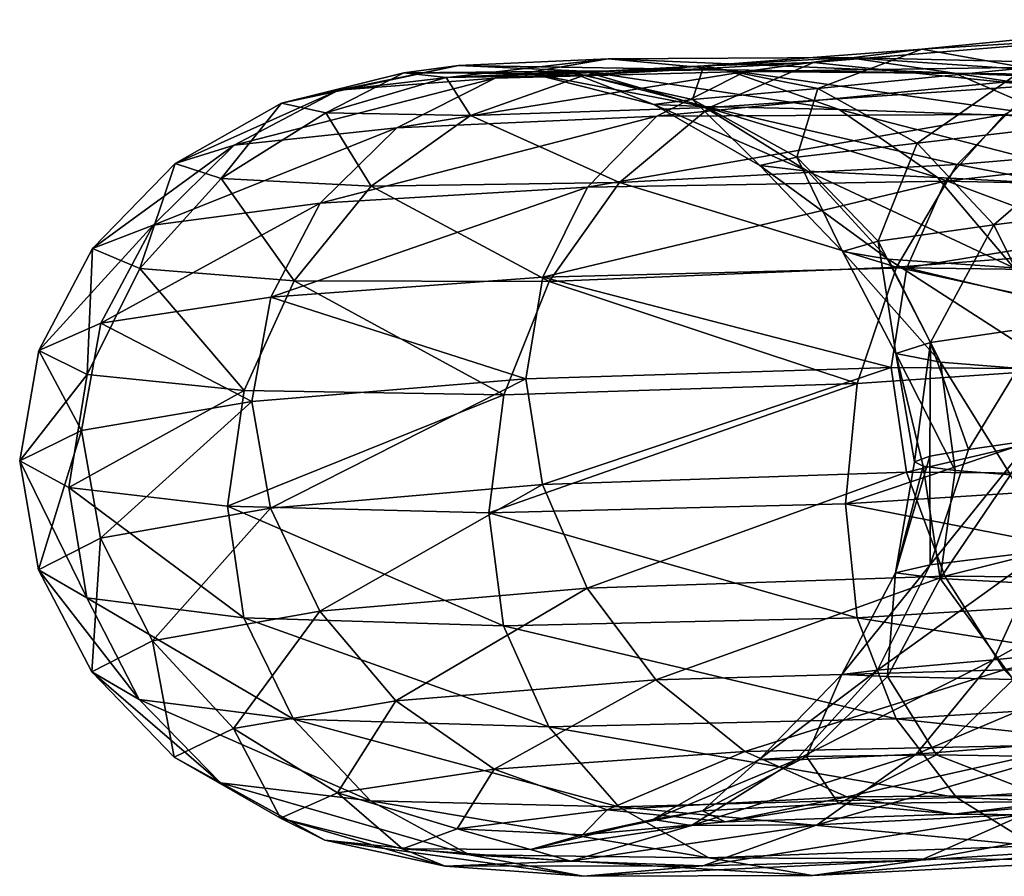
# Model space of a CAD drawing. Header units: metres. Extents: x -109 to 109, y -432 to 89.
# Tile 159 of 256: x -19 to -12.95, y -244.97 to -239.7. Entities that reach past the tile are written whole.
import ezdxf

# ---------------------------------------------------------------- set-up
doc = ezdxf.new("R2010")
doc.units = ezdxf.units.M
doc.layers.add('solid_506360_24502164', color=7, linetype='CONTINUOUS')

msp = doc.modelspace()

# ---------------------------------------------------------------- linework, layer by layer
at = {"layer": 'solid_506360_24502164'}
for points in [[(-11.628298, -239.703217, 975.665344), (-13.452534, -239.88353, 973.192444), (-12.204432, -239.808319, 976.188721)], [(-12.814756, -240.000061, 972.762329), (-13.452534, -239.88353, 973.192444), (-11.628298, -239.703217, 975.665344)], [(-12.204432, -239.808319, 976.188721), (-14.119053, -239.966461, 973.59967), (-12.756166, -240.108521, 976.649414)], [(-13.452534, -239.88353, 973.192444), (-14.119053, -239.966461, 973.59967), (-12.204432, -239.808319, 976.188721)], [(-13.452534, -239.88353, 973.192444), (-14.792812, -239.98671, 970.425659), (-14.119053, -239.966461, 973.59967)], [(-14.091494, -240.125549, 970.120422), (-14.792812, -239.98671, 970.425659), (-13.452534, -239.88353, 973.192444)], [(-12.814756, -240.000061, 972.762329), (-14.091494, -240.125549, 970.120422), (-13.452534, -239.88353, 973.192444)], [(-15.381201, -239.944717, 958.111938), (-16.076548, -240.063019, 957.791565), (-17.038931, -240.136185, 961.003357)], [(-16.301958, -239.984711, 961.190796), (-15.381201, -239.944717, 958.111938), (-17.038931, -240.136185, 961.003357)], [(-14.6551, -240.010635, 958.404114), (-15.381201, -239.944717, 958.111938), (-16.301958, -239.984711, 961.190796)], [(-13.907941, -239.935562, 955.25708), (-14.536685, -240.022339, 954.814087), (-16.076548, -240.063019, 957.791565)], [(-15.381201, -239.944717, 958.111938), (-13.907941, -239.935562, 955.25708), (-16.076548, -240.063019, 957.791565)], [(-13.251388, -240.031418, 955.677429), (-13.907941, -239.935562, 955.25708), (-15.381201, -239.944717, 958.111938)], [(-14.6551, -240.010635, 958.404114), (-13.251388, -240.031418, 955.677429), (-15.381201, -239.944717, 958.111938)], [(-13.907941, -239.935562, 955.25708), (-11.93586, -239.981918, 952.724121), (-14.536685, -240.022339, 954.814087)], [(-11.372403, -240.105087, 953.257324), (-11.93586, -239.981918, 952.724121), (-13.907941, -239.935562, 955.25708)], [(-13.251388, -240.031418, 955.677429), (-11.372403, -240.105087, 953.257324), (-13.907941, -239.935562, 955.25708)], [(-16.301958, -239.984711, 961.190796), (-17.038931, -240.136185, 961.003357), (-17.389545, -240.21579, 964.340149)], [(-16.637409, -240.030746, 964.389221), (-16.301958, -239.984711, 961.190796), (-17.389545, -240.21579, 964.340149)], [(-15.532392, -240.019211, 961.344177), (-16.301958, -239.984711, 961.190796), (-16.637409, -240.030746, 964.389221)], [(-15.532392, -240.019211, 961.344177), (-14.6551, -240.010635, 958.404114), (-16.301958, -239.984711, 961.190796)], [(-14.792812, -239.98671, 970.425659), (-15.602794, -240.029999, 967.460022), (-15.525737, -240.043671, 970.702271)], [(-14.863073, -240.193787, 967.289063), (-15.602794, -240.029999, 967.460022), (-14.792812, -239.98671, 970.425659)], [(-13.960309, -240.256042, 958.643005), (-14.6551, -240.010635, 958.404114), (-15.532392, -240.019211, 961.344177)], [(-14.119053, -239.966461, 973.59967), (-15.525737, -240.043671, 970.702271), (-14.75734, -240.242844, 973.949036)], [(-14.792812, -239.98671, 970.425659), (-15.525737, -240.043671, 970.702271), (-14.119053, -239.966461, 973.59967)], [(-14.091494, -240.125549, 970.120422), (-14.863073, -240.193787, 967.289063), (-14.792812, -239.98671, 970.425659)], [(-14.119053, -239.966461, 973.59967), (-14.75734, -240.242844, 973.949036), (-12.756166, -240.108521, 976.649414)], [(-12.623146, -240.302963, 956.03894), (-13.251388, -240.031418, 955.677429), (-14.6551, -240.010635, 958.404114)], [(-13.960309, -240.256042, 958.643005), (-12.623146, -240.302963, 956.03894), (-14.6551, -240.010635, 958.404114)], [(-11.93586, -239.981918, 952.724121), (-12.475451, -240.040024, 952.173035), (-14.536685, -240.022339, 954.814087)], [(-13.482843, -240.461548, 969.809753), (-14.091494, -240.125549, 970.120422), (-12.814756, -240.000061, 972.762329)], [(-12.261252, -240.319244, 972.343445), (-13.482843, -240.461548, 969.809753), (-12.814756, -240.000061, 972.762329)], [(-16.076548, -240.063019, 957.791565), (-16.680588, -240.367737, 957.467712), (-17.679131, -240.473495, 960.794739)], [(-17.038931, -240.136185, 961.003357), (-16.076548, -240.063019, 957.791565), (-17.679131, -240.473495, 960.794739)], [(-16.637409, -240.030746, 964.389221), (-17.389545, -240.21579, 964.340149), (-17.116161, -240.275879, 967.686035)], [(-16.375849, -240.05806, 967.596252), (-16.637409, -240.030746, 964.389221), (-17.116161, -240.275879, 967.686035)], [(-16.375849, -240.05806, 967.596252), (-17.116161, -240.275879, 967.686035), (-16.227617, -240.292297, 970.926453)], [(-14.536685, -240.022339, 954.814087), (-15.082868, -240.296158, 954.383789), (-16.680588, -240.367737, 957.467712)], [(-16.076548, -240.063019, 957.791565), (-14.536685, -240.022339, 954.814087), (-16.680588, -240.367737, 957.467712)], [(-15.852007, -240.033539, 964.398071), (-15.532392, -240.019211, 961.344177), (-16.637409, -240.030746, 964.389221)], [(-15.852007, -240.033539, 964.398071), (-16.637409, -240.030746, 964.389221), (-16.375849, -240.05806, 967.596252)], [(-15.602794, -240.029999, 967.460022), (-16.375849, -240.05806, 967.596252), (-15.525737, -240.043671, 970.702271)], [(-15.602794, -240.029999, 967.460022), (-15.852007, -240.033539, 964.398071), (-16.375849, -240.05806, 967.596252)], [(-15.525737, -240.043671, 970.702271), (-16.375849, -240.05806, 967.596252), (-16.227617, -240.292297, 970.926453)], [(-15.525737, -240.043671, 970.702271), (-16.227617, -240.292297, 970.926453), (-14.75734, -240.242844, 973.949036)], [(-14.796009, -240.237259, 961.450317), (-15.532392, -240.019211, 961.344177), (-15.852007, -240.033539, 964.398071)], [(-15.100471, -240.22403, 964.365845), (-15.852007, -240.033539, 964.398071), (-15.602794, -240.029999, 967.460022)], [(-15.100471, -240.22403, 964.365845), (-14.796009, -240.237259, 961.450317), (-15.852007, -240.033539, 964.398071)], [(-14.863073, -240.193787, 967.289063), (-15.100471, -240.22403, 964.365845), (-15.602794, -240.029999, 967.460022)], [(-14.796009, -240.237259, 961.450317), (-13.960309, -240.256042, 958.643005), (-15.532392, -240.019211, 961.344177)], [(-14.536685, -240.022339, 954.814087), (-12.475451, -240.040024, 952.173035), (-15.082868, -240.296158, 954.383789)], [(-12.475451, -240.040024, 952.173035), (-12.944187, -240.285828, 951.648865), (-15.082868, -240.296158, 954.383789)], [(-10.833243, -240.400528, 953.726685), (-11.372403, -240.105087, 953.257324), (-13.251388, -240.031418, 955.677429)], [(-12.623146, -240.302963, 956.03894), (-10.833243, -240.400528, 953.726685), (-13.251388, -240.031418, 955.677429)], [(-17.038931, -240.136185, 961.003357), (-17.679131, -240.473495, 960.794739), (-18.042919, -240.586212, 964.251526)], [(-17.389545, -240.21579, 964.340149), (-17.038931, -240.136185, 961.003357), (-18.042919, -240.586212, 964.251526)], [(-14.221096, -240.548721, 967.094727), (-14.863073, -240.193787, 967.289063), (-14.091494, -240.125549, 970.120422)], [(-12.756166, -240.108521, 976.649414), (-14.75734, -240.242844, 973.949036), (-13.23545, -240.59346, 977.00354)], [(-13.482843, -240.461548, 969.809753), (-14.221096, -240.548721, 967.094727), (-14.091494, -240.125549, 970.120422)], [(-12.756166, -240.108521, 976.649414), (-13.23545, -240.59346, 977.00354), (-10.685078, -240.378357, 979.371094)], [(-14.44824, -240.599365, 964.29187), (-15.100471, -240.22403, 964.365845), (-14.863073, -240.193787, 967.289063)], [(-14.221096, -240.548721, 967.094727), (-14.44824, -240.599365, 964.29187), (-14.863073, -240.193787, 967.289063)], [(-17.389545, -240.21579, 964.340149), (-18.042919, -240.586212, 964.251526), (-17.759262, -240.678711, 967.717957)], [(-17.116161, -240.275879, 967.686035), (-17.389545, -240.21579, 964.340149), (-17.759262, -240.678711, 967.717957)], [(-14.75734, -240.242844, 973.949036), (-16.227617, -240.292297, 970.926453), (-15.311814, -240.703903, 974.206299)], [(-14.75734, -240.242844, 973.949036), (-15.311814, -240.703903, 974.206299), (-13.23545, -240.59346, 977.00354)], [(-14.156929, -240.633713, 961.496277), (-14.796009, -240.237259, 961.450317), (-15.100471, -240.22403, 964.365845)], [(-14.44824, -240.599365, 964.29187), (-14.156929, -240.633713, 961.496277), (-15.100471, -240.22403, 964.365845)], [(-13.357326, -240.673538, 958.804199), (-13.960309, -240.256042, 958.643005), (-14.796009, -240.237259, 961.450317)], [(-14.156929, -240.633713, 961.496277), (-13.357326, -240.673538, 958.804199), (-14.796009, -240.237259, 961.450317)], [(-12.077918, -240.740662, 956.306335), (-12.623146, -240.302963, 956.03894), (-13.960309, -240.256042, 958.643005)], [(-13.357326, -240.673538, 958.804199), (-12.077918, -240.740662, 956.306335), (-13.960309, -240.256042, 958.643005)], [(-17.116161, -240.275879, 967.686035), (-17.759262, -240.678711, 967.717957), (-16.837334, -240.725677, 971.075012)], [(-15.082868, -240.296158, 954.383789), (-15.507809, -240.731705, 953.99707), (-17.150541, -240.831421, 957.163635)], [(-16.680588, -240.367737, 957.467712), (-15.082868, -240.296158, 954.383789), (-17.150541, -240.831421, 957.163635)], [(-16.227617, -240.292297, 970.926453), (-17.116161, -240.275879, 967.686035), (-16.837334, -240.725677, 971.075012)], [(-16.227617, -240.292297, 970.926453), (-16.837334, -240.725677, 971.075012), (-15.311814, -240.703903, 974.206299)], [(-12.944187, -240.285828, 951.648865), (-13.308874, -240.695923, 951.189209), (-15.507809, -240.731705, 953.99707)], [(-15.082868, -240.296158, 954.383789), (-12.944187, -240.285828, 951.648865), (-15.507809, -240.731705, 953.99707)], [(-13.009833, -240.964508, 969.515869), (-13.482843, -240.461548, 969.809753), (-12.261252, -240.319244, 972.343445)], [(-12.944187, -240.285828, 951.648865), (-10.340019, -240.362, 949.355286), (-13.308874, -240.695923, 951.189209)], [(-11.831099, -240.811798, 971.965759), (-13.009833, -240.964508, 969.515869), (-12.261252, -240.319244, 972.343445)], [(-16.680588, -240.367737, 957.467712), (-17.150541, -240.831421, 957.163635), (-18.177217, -240.96698, 960.580078)], [(-17.679131, -240.473495, 960.794739), (-16.680588, -240.367737, 957.467712), (-18.177217, -240.96698, 960.580078)], [(-10.340019, -240.362, 949.355286), (-10.631336, -240.750336, 948.834961), (-13.308874, -240.695923, 951.189209)], [(-10.685078, -240.378357, 979.371094), (-13.23545, -240.59346, 977.00354), (-10.986116, -241.026459, 979.657166)], [(-17.679131, -240.473495, 960.794739), (-18.177217, -240.96698, 960.580078), (-18.551256, -241.110062, 964.130005)], [(-18.042919, -240.586212, 964.251526), (-17.679131, -240.473495, 960.794739), (-18.551256, -241.110062, 964.130005)], [(-13.722187, -241.063522, 966.891174), (-14.221096, -240.548721, 967.094727), (-13.482843, -240.461548, 969.809753)], [(-13.009833, -240.964508, 969.515869), (-13.722187, -241.063522, 966.891174), (-13.482843, -240.461548, 969.809753)], [(-13.941362, -241.127029, 964.181702), (-14.44824, -240.599365, 964.29187), (-14.221096, -240.548721, 967.094727)], [(-13.722187, -241.063522, 966.891174), (-13.941362, -241.127029, 964.181702), (-14.221096, -240.548721, 967.094727)], [(-18.042919, -240.586212, 964.251526), (-18.551256, -241.110062, 964.130005), (-18.259607, -241.232376, 967.68988)], [(-17.759262, -240.678711, 967.717957), (-18.042919, -240.586212, 964.251526), (-18.259607, -241.232376, 967.68988)], [(-13.23545, -240.59346, 977.00354), (-15.311814, -240.703903, 974.206299), (-13.608341, -241.223389, 977.226013)], [(-13.660271, -241.174835, 961.479187), (-14.156929, -240.633713, 961.496277), (-14.44824, -240.599365, 964.29187)], [(-13.941362, -241.127029, 964.181702), (-13.660271, -241.174835, 961.479187), (-14.44824, -240.599365, 964.29187)], [(-13.23545, -240.59346, 977.00354), (-13.608341, -241.223389, 977.226013), (-10.986116, -241.026459, 979.657166)], [(-17.759262, -240.678711, 967.717957), (-18.259607, -241.232376, 967.68988), (-17.311705, -241.307602, 971.137634)], [(-16.837334, -240.725677, 971.075012), (-17.759262, -240.678711, 967.717957), (-17.311705, -241.307602, 971.137634)], [(-12.888719, -241.228195, 958.876465), (-13.357326, -240.673538, 958.804199), (-14.156929, -240.633713, 961.496277)], [(-13.660271, -241.174835, 961.479187), (-12.888719, -241.228195, 958.876465), (-14.156929, -240.633713, 961.496277)], [(-11.654197, -241.308365, 956.460999), (-12.077918, -240.740662, 956.306335), (-13.357326, -240.673538, 958.804199)], [(-12.888719, -241.228195, 958.876465), (-11.654197, -241.308365, 956.460999), (-13.357326, -240.673538, 958.804199)], [(-15.507809, -240.731705, 953.99707), (-15.783269, -241.28476, 953.682129), (-17.455181, -241.4077, 956.901978)], [(-17.150541, -240.831421, 957.163635), (-15.507809, -240.731705, 953.99707), (-17.455181, -241.4077, 956.901978)], [(-16.837334, -240.725677, 971.075012), (-17.311705, -241.307602, 971.137634), (-15.743205, -241.311539, 974.353394)], [(-15.311814, -240.703903, 974.206299), (-16.837334, -240.725677, 971.075012), (-15.743205, -241.311539, 974.353394)], [(-13.308874, -240.695923, 951.189209), (-13.545275, -241.228088, 950.827148), (-15.783269, -241.28476, 953.682129)], [(-15.507809, -240.731705, 953.99707), (-13.308874, -240.695923, 951.189209), (-15.783269, -241.28476, 953.682129)], [(-15.311814, -240.703903, 974.206299), (-15.743205, -241.311539, 974.353394), (-13.608341, -241.223389, 977.226013)], [(-13.308874, -240.695923, 951.189209), (-10.631336, -240.750336, 948.834961), (-13.545275, -241.228088, 950.827148)], [(-10.631336, -240.750336, 948.834961), (-10.820178, -241.264679, 948.433594), (-13.545275, -241.228088, 950.827148)], [(-17.150541, -240.831421, 957.163635), (-17.455181, -241.4077, 956.901978), (-18.500093, -241.567947, 960.376099)], [(-18.177217, -240.96698, 960.580078), (-17.150541, -240.831421, 957.163635), (-18.500093, -241.567947, 960.376099)], [(-12.703973, -241.584457, 969.260925), (-13.009833, -240.964508, 969.515869), (-11.831099, -240.811798, 971.965759)], [(-18.177217, -240.96698, 960.580078), (-18.500093, -241.567947, 960.376099), (-18.880775, -241.736282, 963.986084)], [(-18.551256, -241.110062, 964.130005), (-18.177217, -240.96698, 960.580078), (-18.880775, -241.736282, 963.986084)], [(-13.399579, -241.687607, 966.694397), (-13.722187, -241.063522, 966.891174), (-13.009833, -240.964508, 969.515869)], [(-12.703973, -241.584457, 969.260925), (-13.399579, -241.687607, 966.694397), (-13.009833, -240.964508, 969.515869)], [(-10.986116, -241.026459, 979.657166), (-13.608341, -241.223389, 977.226013), (-11.181259, -241.757645, 979.777222)], [(-13.613603, -241.755814, 964.045105), (-13.941362, -241.127029, 964.181702), (-13.722187, -241.063522, 966.891174)], [(-13.399579, -241.687607, 966.694397), (-13.613603, -241.755814, 964.045105), (-13.722187, -241.063522, 966.891174)], [(-18.551256, -241.110062, 964.130005), (-18.880775, -241.736282, 963.986084), (-18.583946, -241.883545, 967.606323)], [(-18.259607, -241.232376, 967.68988), (-18.551256, -241.110062, 964.130005), (-18.583946, -241.883545, 967.606323)], [(-13.339119, -241.808685, 961.402649), (-13.660271, -241.174835, 961.479187), (-13.941362, -241.127029, 964.181702)], [(-13.613603, -241.755814, 964.045105), (-13.339119, -241.808685, 961.402649), (-13.941362, -241.127029, 964.181702)], [(-13.608341, -241.223389, 977.226013), (-15.743205, -241.311539, 974.353394), (-13.850062, -241.93898, 977.304565)], [(-13.608341, -241.223389, 977.226013), (-13.850062, -241.93898, 977.304565), (-11.181259, -241.757645, 979.777222)], [(-12.585707, -241.867294, 958.857605), (-12.888719, -241.228195, 958.876465), (-13.660271, -241.174835, 961.479187)], [(-13.339119, -241.808685, 961.402649), (-12.585707, -241.867294, 958.857605), (-13.660271, -241.174835, 961.479187)], [(-18.259607, -241.232376, 967.68988), (-18.583946, -241.883545, 967.606323), (-17.619205, -241.982513, 971.11261)], [(-17.311705, -241.307602, 971.137634), (-18.259607, -241.232376, 967.68988), (-17.619205, -241.982513, 971.11261)], [(-17.455181, -241.4077, 956.901978), (-15.783269, -241.28476, 953.682129), (-15.887577, -241.911377, 953.477478)], [(-15.783269, -241.28476, 953.682129), (-13.642516, -241.840286, 950.609985), (-15.887577, -241.911377, 953.477478)], [(-15.783269, -241.28476, 953.682129), (-13.545275, -241.228088, 950.827148), (-13.642516, -241.840286, 950.609985)], [(-13.545275, -241.228088, 950.827148), (-10.897262, -241.864456, 948.195679), (-13.642516, -241.840286, 950.609985)], [(-13.545275, -241.228088, 950.827148), (-10.820178, -241.264679, 948.433594), (-10.897262, -241.864456, 948.195679)], [(-17.311705, -241.307602, 971.137634), (-17.619205, -241.982513, 971.11261), (-16.022846, -242.008163, 974.382996)], [(-15.743205, -241.311539, 974.353394), (-17.311705, -241.307602, 971.137634), (-16.022846, -242.008163, 974.382996)], [(-15.743205, -241.311539, 974.353394), (-16.022846, -242.008163, 974.382996), (-13.850062, -241.93898, 977.304565)], [(-18.500093, -241.567947, 960.376099), (-17.455181, -241.4077, 956.901978), (-17.571365, -242.050781, 956.725464)], [(-17.455181, -241.4077, 956.901978), (-15.887577, -241.911377, 953.477478), (-17.571365, -242.050781, 956.725464)], [(-18.880775, -241.736282, 963.986084), (-18.500093, -241.567947, 960.376099), (-18.617388, -242.227753, 960.21283)], [(-18.500093, -241.567947, 960.376099), (-17.571365, -242.050781, 956.725464), (-18.617388, -242.227753, 960.21283)], [(-12.703973, -241.584457, 969.260925), (-13.165597, -242.344025, 967.134277), (-13.399579, -241.687607, 966.694397)], [(-12.703973, -241.584457, 969.260925), (-12.784319, -242.289886, 968.531311), (-13.165597, -242.344025, 967.134277)], [(-13.399579, -241.687607, 966.694397), (-13.498112, -242.419785, 964.265564), (-13.613603, -241.755814, 964.045105)], [(-13.399579, -241.687607, 966.694397), (-13.404743, -242.386292, 965.707397), (-13.498112, -242.419785, 964.265564)], [(-13.399579, -241.687607, 966.694397), (-13.165597, -242.344025, 967.134277), (-13.404743, -242.386292, 965.707397)], [(-18.880775, -241.736282, 963.986084), (-18.617388, -242.227753, 960.21283), (-18.998123, -242.413879, 963.849365)], [(-18.583946, -241.883545, 967.606323), (-18.880775, -241.736282, 963.986084), (-18.998123, -242.413879, 963.849365)], [(-11.181259, -241.757645, 979.777222), (-13.923154, -242.678452, 977.242249), (-11.246489, -242.508759, 979.718933)], [(-11.181259, -241.757645, 979.777222), (-13.850062, -241.93898, 977.304565), (-13.923154, -242.678452, 977.242249)], [(-13.613603, -241.755814, 964.045105), (-13.498112, -242.419785, 964.265564), (-13.445422, -242.447906, 962.817627)], [(-13.613603, -241.755814, 964.045105), (-13.445422, -242.447906, 962.817627), (-13.247854, -242.473999, 961.383667)], [(-13.613603, -241.755814, 964.045105), (-13.247854, -242.473999, 961.383667), (-13.339119, -241.808685, 961.402649)], [(-13.339119, -241.808685, 961.402649), (-13.247854, -242.473999, 961.383667), (-12.908321, -242.501511, 959.9823)], [(-13.339119, -241.808685, 961.402649), (-12.908321, -242.501511, 959.9823), (-12.585707, -241.867294, 958.857605)], [(-18.583946, -241.883545, 967.606323), (-18.998123, -242.413879, 963.849365), (-18.696571, -242.578278, 967.487366)], [(-17.619205, -241.982513, 971.11261), (-18.583946, -241.883545, 967.606323), (-18.696571, -242.578278, 967.487366)], [(-15.887577, -241.911377, 953.477478), (-13.642516, -241.840286, 950.609985), (-15.784982, -242.56073, 953.376099)], [(-13.642516, -241.840286, 950.609985), (-13.546745, -242.484238, 950.521301), (-15.784982, -242.56073, 953.376099)], [(-13.642516, -241.840286, 950.609985), (-10.897262, -241.864456, 948.195679), (-13.546745, -242.484238, 950.521301)], [(-10.897262, -241.864456, 948.195679), (-10.821352, -242.504196, 948.127319), (-13.546745, -242.484238, 950.521301)], [(-17.571365, -242.050781, 956.725464), (-15.887577, -241.911377, 953.477478), (-17.457077, -242.706039, 956.595398)], [(-15.887577, -241.911377, 953.477478), (-15.784982, -242.56073, 953.376099), (-17.457077, -242.706039, 956.595398)], [(-13.850062, -241.93898, 977.304565), (-16.115156, -242.734512, 974.300537), (-13.923154, -242.678452, 977.242249)], [(-13.850062, -241.93898, 977.304565), (-16.022846, -242.008163, 974.382996), (-16.115156, -242.734512, 974.300537)], [(-17.619205, -241.982513, 971.11261), (-18.696571, -242.578278, 967.487366), (-17.72168, -242.693832, 971.017212)], [(-16.022846, -242.008163, 974.382996), (-17.619205, -241.982513, 971.11261), (-17.72168, -242.693832, 971.017212)], [(-16.022846, -242.008163, 974.382996), (-17.72168, -242.693832, 971.017212), (-16.115156, -242.734512, 974.300537)], [(-18.617388, -242.227753, 960.21283), (-17.571365, -242.050781, 956.725464), (-18.502102, -242.890396, 960.068665)], [(-17.571365, -242.050781, 956.725464), (-17.457077, -242.706039, 956.595398), (-18.502102, -242.890396, 960.068665)], [(-18.998123, -242.413879, 963.849365), (-18.617388, -242.227753, 960.21283), (-18.882826, -243.083801, 963.677795)], [(-18.617388, -242.227753, 960.21283), (-18.502102, -242.890396, 960.068665), (-18.882826, -243.083801, 963.677795)], [(-13.401597, -243.053955, 966.386719), (-13.165597, -242.344025, 967.134277), (-12.784319, -242.289886, 968.531311)], [(-12.705886, -242.968643, 968.954285), (-13.401597, -243.053955, 966.386719), (-12.784319, -242.289886, 968.531311)], [(-13.401597, -243.053955, 966.386719), (-13.404743, -242.386292, 965.707397), (-13.165597, -242.344025, 967.134277)], [(-18.998123, -242.413879, 963.849365), (-18.882826, -243.083801, 963.677795), (-18.585964, -243.256195, 967.297302)], [(-18.696571, -242.578278, 967.487366), (-18.998123, -242.413879, 963.849365), (-18.585964, -243.256195, 967.297302)], [(-13.615652, -243.103745, 963.736633), (-13.498112, -242.419785, 964.265564), (-13.404743, -242.386292, 965.707397)], [(-13.401597, -243.053955, 966.386719), (-13.615652, -243.103745, 963.736633), (-13.404743, -242.386292, 965.707397)], [(-13.615652, -243.103745, 963.736633), (-13.445422, -242.447906, 962.817627), (-13.498112, -242.419785, 964.265564)], [(-15.784982, -242.56073, 953.376099), (-13.546745, -242.484238, 950.521301), (-15.510993, -243.196854, 953.405884)], [(-13.546745, -242.484238, 950.521301), (-13.311606, -243.123428, 950.598267), (-15.510993, -243.196854, 953.405884)], [(-13.615652, -243.103745, 963.736633), (-13.341127, -243.138245, 961.093506), (-13.445422, -242.447906, 962.817627)], [(-13.546745, -242.484238, 950.521301), (-10.821352, -242.504196, 948.127319), (-13.311606, -243.123428, 950.598267)], [(-13.341127, -243.138245, 961.093506), (-13.247854, -242.473999, 961.383667), (-13.445422, -242.447906, 962.817627)], [(-13.341127, -243.138245, 961.093506), (-12.908321, -242.501511, 959.9823), (-13.247854, -242.473999, 961.383667)], [(-11.246489, -242.508759, 979.718933), (-13.923154, -242.678452, 977.242249), (-11.182473, -243.214783, 979.470032)], [(-13.341127, -243.138245, 961.093506), (-12.587602, -243.179138, 958.547729), (-12.908321, -242.501511, 959.9823)], [(-10.821352, -242.504196, 948.127319), (-10.63352, -243.146271, 948.243042), (-13.311606, -243.123428, 950.598267)], [(-18.696571, -242.578278, 967.487366), (-18.585964, -243.256195, 967.297302), (-17.621119, -243.379501, 970.803162)], [(-17.72168, -242.693832, 971.017212), (-18.696571, -242.578278, 967.487366), (-17.621119, -243.379501, 970.803162)], [(-17.457077, -242.706039, 956.595398), (-15.784982, -242.56073, 953.376099), (-17.154064, -243.339005, 956.571472)], [(-15.784982, -242.56073, 953.376099), (-15.510993, -243.196854, 953.405884), (-17.154064, -243.339005, 956.571472)], [(-13.923154, -242.678452, 977.242249), (-16.115156, -242.734512, 974.300537), (-13.851565, -243.378952, 976.995911)], [(-13.923154, -242.678452, 977.242249), (-13.851565, -243.378952, 976.995911), (-11.182473, -243.214783, 979.470032)], [(-18.502102, -242.890396, 960.068665), (-17.457077, -242.706039, 956.595398), (-18.18095, -243.52034, 959.986511)], [(-17.457077, -242.706039, 956.595398), (-17.154064, -243.339005, 956.571472), (-18.18095, -243.52034, 959.986511)], [(-17.72168, -242.693832, 971.017212), (-17.621119, -243.379501, 970.803162), (-16.024586, -243.427856, 974.073669)], [(-16.115156, -242.734512, 974.300537), (-17.72168, -242.693832, 971.017212), (-16.024586, -243.427856, 974.073669)], [(-16.115156, -242.734512, 974.300537), (-16.024586, -243.427856, 974.073669), (-13.851565, -243.378952, 976.995911)], [(-13.013389, -243.637695, 968.923645), (-12.705886, -242.968643, 968.954285), (-11.554689, -242.829163, 971.351563)], [(-11.834332, -243.517853, 971.375977), (-13.013389, -243.637695, 968.923645), (-11.554689, -242.829163, 971.351563)], [(-18.882826, -243.083801, 963.677795), (-18.502102, -242.890396, 960.068665), (-18.555065, -243.710983, 963.534912)], [(-18.502102, -242.890396, 960.068665), (-18.18095, -243.52034, 959.986511), (-18.555065, -243.710983, 963.534912)], [(-13.725936, -243.701492, 966.297119), (-13.401597, -243.053955, 966.386719), (-12.705886, -242.968643, 968.954285)], [(-13.013389, -243.637695, 968.923645), (-13.725936, -243.701492, 966.297119), (-12.705886, -242.968643, 968.954285)], [(-18.882826, -243.083801, 963.677795), (-18.555065, -243.710983, 963.534912), (-18.263357, -243.880997, 967.093567)], [(-18.585964, -243.256195, 967.297302), (-18.882826, -243.083801, 963.677795), (-18.263357, -243.880997, 967.093567)], [(-13.945172, -243.728653, 963.586365), (-13.615652, -243.103745, 963.736633), (-13.401597, -243.053955, 966.386719)], [(-13.725936, -243.701492, 966.297119), (-13.945172, -243.728653, 963.586365), (-13.401597, -243.053955, 966.386719)], [(-15.510993, -243.196854, 953.405884), (-13.311606, -243.123428, 950.598267), (-15.087272, -243.761063, 953.552917)], [(-13.311606, -243.123428, 950.598267), (-12.947967, -243.699265, 950.817932), (-15.087272, -243.761063, 953.552917)], [(-13.945172, -243.728653, 963.586365), (-13.664003, -243.740204, 960.882751), (-13.615652, -243.103745, 963.736633)], [(-13.664003, -243.740204, 960.882751), (-13.341127, -243.138245, 961.093506), (-13.615652, -243.103745, 963.736633)], [(-13.664003, -243.740204, 960.882751), (-12.892241, -243.758621, 958.27887), (-13.341127, -243.138245, 961.093506)], [(-12.892241, -243.758621, 958.27887), (-12.587602, -243.179138, 958.547729), (-13.341127, -243.138245, 961.093506)], [(-13.311606, -243.123428, 950.598267), (-10.63352, -243.146271, 948.243042), (-12.947967, -243.699265, 950.817932)], [(-10.63352, -243.146271, 948.243042), (-10.343039, -243.732254, 948.522705), (-12.947967, -243.699265, 950.817932)], [(-17.154064, -243.339005, 956.571472), (-15.510993, -243.196854, 953.405884), (-16.685457, -243.89064, 956.635864)], [(-15.510993, -243.196854, 953.405884), (-15.087272, -243.761063, 953.552917), (-16.685457, -243.89064, 956.635864)], [(-11.182473, -243.214783, 979.470032), (-13.851565, -243.378952, 976.995911), (-10.988373, -243.835434, 979.06488)], [(-18.585964, -243.256195, 967.297302), (-18.263357, -243.880997, 967.093567), (-17.31526, -244.002426, 970.540649)], [(-17.621119, -243.379501, 970.803162), (-18.585964, -243.256195, 967.297302), (-17.31526, -244.002426, 970.540649)], [(-18.18095, -243.52034, 959.986511), (-17.154064, -243.339005, 956.571472), (-17.684292, -244.058975, 959.961243)], [(-17.154064, -243.339005, 956.571472), (-16.685457, -243.89064, 956.635864), (-17.684292, -244.058975, 959.961243)], [(-17.621119, -243.379501, 970.803162), (-17.31526, -244.002426, 970.540649), (-15.746438, -244.049438, 973.756653)], [(-16.024586, -243.427856, 974.073669), (-17.621119, -243.379501, 970.803162), (-15.746438, -244.049438, 973.756653)], [(-13.851565, -243.378952, 976.995911), (-16.024586, -243.427856, 974.073669), (-13.611136, -243.999786, 976.630798)], [(-13.851565, -243.378952, 976.995911), (-13.611136, -243.999786, 976.630798), (-10.988373, -243.835434, 979.06488)], [(-16.024586, -243.427856, 974.073669), (-15.746438, -244.049438, 973.756653), (-13.611136, -243.999786, 976.630798)], [(-18.555065, -243.710983, 963.534912), (-18.18095, -243.52034, 959.986511), (-18.048187, -244.236694, 963.416321)], [(-18.18095, -243.52034, 959.986511), (-17.684292, -244.058975, 959.961243), (-18.048187, -244.236694, 963.416321)], [(-13.487759, -244.216675, 968.977722), (-13.013389, -243.637695, 968.923645), (-11.834332, -243.517853, 971.375977)], [(-12.265722, -244.122086, 971.514587), (-13.487759, -244.216675, 968.977722), (-11.834332, -243.517853, 971.375977)], [(-14.226281, -244.252731, 966.260681), (-13.725936, -243.701492, 966.297119), (-13.013389, -243.637695, 968.923645)], [(-13.487759, -244.216675, 968.977722), (-14.226281, -244.252731, 966.260681), (-13.013389, -243.637695, 968.923645)], [(-15.087272, -243.761063, 953.552917), (-12.947967, -243.699265, 950.817932), (-14.542041, -244.201172, 953.812012)], [(-12.947967, -243.699265, 950.817932), (-12.480047, -244.159027, 951.170288), (-14.542041, -244.201172, 953.812012)], [(-14.453508, -244.250595, 963.45636), (-13.945172, -243.728653, 963.586365), (-13.725936, -243.701492, 966.297119)], [(-14.226281, -244.252731, 966.260681), (-14.453508, -244.250595, 963.45636), (-13.725936, -243.701492, 966.297119)], [(-12.947967, -243.699265, 950.817932), (-10.343039, -243.732254, 948.522705), (-12.480047, -244.159027, 951.170288)], [(-18.555065, -243.710983, 963.534912), (-18.048187, -244.236694, 963.416321), (-17.764446, -244.394379, 966.881287)], [(-18.263357, -243.880997, 967.093567), (-18.555065, -243.710983, 963.534912), (-17.764446, -244.394379, 966.881287)], [(-16.685457, -243.89064, 956.635864), (-15.087272, -243.761063, 953.552917), (-16.082472, -244.309296, 956.788879)], [(-15.087272, -243.761063, 953.552917), (-14.542041, -244.201172, 953.812012), (-16.082472, -244.309296, 956.788879)], [(-14.453508, -244.250595, 963.45636), (-14.16209, -244.2323, 960.659607), (-13.945172, -243.728653, 963.586365)], [(-14.16209, -244.2323, 960.659607), (-13.664003, -243.740204, 960.882751), (-13.945172, -243.728653, 963.586365)], [(-14.16209, -244.2323, 960.659607), (-13.362195, -244.221436, 957.96637), (-13.664003, -243.740204, 960.882751)], [(-13.362195, -244.221436, 957.96637), (-12.892241, -243.758621, 958.27887), (-13.664003, -243.740204, 960.882751)], [(-13.362195, -244.221436, 957.96637), (-12.082322, -244.241516, 955.466858), (-12.892241, -243.758621, 958.27887)], [(-18.263357, -243.880997, 967.093567), (-17.764446, -244.394379, 966.881287), (-16.842249, -244.504486, 970.237854)], [(-17.31526, -244.002426, 970.540649), (-18.263357, -243.880997, 967.093567), (-16.842249, -244.504486, 970.237854)], [(-10.988373, -243.835434, 979.06488), (-13.611136, -243.999786, 976.630798), (-10.688197, -244.313202, 978.54126)], [(-17.684292, -244.058975, 959.961243), (-16.685457, -243.89064, 956.635864), (-17.04521, -244.455185, 959.999329)], [(-16.685457, -243.89064, 956.635864), (-16.082472, -244.309296, 956.788879), (-17.04521, -244.455185, 959.999329)], [(-17.31526, -244.002426, 970.540649), (-16.842249, -244.504486, 970.237854), (-15.316285, -244.541595, 973.369873)], [(-15.746438, -244.049438, 973.756653), (-17.31526, -244.002426, 970.540649), (-15.316285, -244.541595, 973.369873)], [(-13.611136, -243.999786, 976.630798), (-15.746438, -244.049438, 973.756653), (-13.239314, -244.483765, 976.169434)], [(-13.611136, -243.999786, 976.630798), (-13.239314, -244.483765, 976.169434), (-10.688197, -244.313202, 978.54126)], [(-18.048187, -244.236694, 963.416321), (-17.684292, -244.058975, 959.961243), (-17.395954, -244.610367, 963.334595)], [(-17.684292, -244.058975, 959.961243), (-17.04521, -244.455185, 959.999329), (-17.395954, -244.610367, 963.334595)], [(-15.746438, -244.049438, 973.756653), (-15.316285, -244.541595, 973.369873), (-13.239314, -244.483765, 976.169434)], [(-14.097475, -244.651093, 969.117798), (-13.487759, -244.216675, 968.977722), (-12.265722, -244.122086, 971.514587)], [(-12.820196, -244.58548, 971.762878), (-14.097475, -244.651093, 969.117798), (-12.265722, -244.122086, 971.514587)], [(-14.542041, -244.201172, 953.812012), (-12.480047, -244.159027, 951.170288), (-13.913801, -244.480347, 954.167236)], [(-12.480047, -244.159027, 951.170288), (-11.940889, -244.464417, 951.632874), (-13.913801, -244.480347, 954.167236)], [(-18.048187, -244.236694, 963.416321), (-17.395954, -244.610367, 963.334595), (-17.122467, -244.746201, 966.679504)], [(-17.764446, -244.394379, 966.881287), (-18.048187, -244.236694, 963.416321), (-17.122467, -244.746201, 966.679504)], [(-16.082472, -244.309296, 956.788879), (-14.542041, -244.201172, 953.812012), (-15.387683, -244.559692, 957.022095)], [(-14.542041, -244.201172, 953.812012), (-13.913801, -244.480347, 954.167236), (-15.387683, -244.559692, 957.022095)], [(-15.106881, -244.619171, 963.360107), (-14.453508, -244.250595, 963.45636), (-14.226281, -244.252731, 966.260681)], [(-15.106881, -244.619171, 963.360107), (-14.80229, -244.56633, 960.443848), (-14.453508, -244.250595, 963.45636)], [(-14.869382, -244.655167, 966.284485), (-15.106881, -244.619171, 963.360107), (-14.226281, -244.252731, 966.260681)], [(-14.869382, -244.655167, 966.284485), (-14.226281, -244.252731, 966.260681), (-13.487759, -244.216675, 968.977722)], [(-14.097475, -244.651093, 969.117798), (-14.869382, -244.655167, 966.284485), (-13.487759, -244.216675, 968.977722)], [(-14.80229, -244.56633, 960.443848), (-14.16209, -244.2323, 960.659607), (-14.453508, -244.250595, 963.45636)], [(-14.80229, -244.56633, 960.443848), (-13.966235, -244.521484, 957.635742), (-14.16209, -244.2323, 960.659607)], [(-13.966235, -244.521484, 957.635742), (-13.362195, -244.221436, 957.96637), (-14.16209, -244.2323, 960.659607)], [(-13.966235, -244.521484, 957.635742), (-12.628505, -244.509369, 955.030212), (-13.362195, -244.221436, 957.96637)], [(-12.628505, -244.509369, 955.030212), (-12.082322, -244.241516, 955.466858), (-13.362195, -244.221436, 957.96637)], [(-17.04521, -244.455185, 959.999329), (-16.082472, -244.309296, 956.788879), (-16.308828, -244.675385, 960.100342)], [(-16.082472, -244.309296, 956.788879), (-15.387683, -244.559692, 957.022095), (-16.308828, -244.675385, 960.100342)], [(-10.688197, -244.313202, 978.54126), (-13.239314, -244.483765, 976.169434), (-10.301943, -244.599213, 977.939026)], [(-17.764446, -244.394379, 966.881287), (-17.122467, -244.746201, 966.679504), (-16.233597, -244.835983, 969.919861)], [(-16.842249, -244.504486, 970.237854), (-17.764446, -244.394379, 966.881287), (-16.233597, -244.835983, 969.919861)], [(-17.395954, -244.610367, 963.334595), (-17.04521, -244.455185, 959.999329), (-16.644421, -244.800034, 963.297913)], [(-17.04521, -244.455185, 959.999329), (-16.308828, -244.675385, 960.100342), (-16.644421, -244.800034, 963.297913)], [(-15.387683, -244.559692, 957.022095), (-13.913801, -244.480347, 954.167236), (-14.661582, -244.632751, 957.312622)], [(-13.239314, -244.483765, 976.169434), (-15.316285, -244.541595, 973.369873), (-12.760866, -244.78183, 975.647522)], [(-13.913801, -244.480347, 954.167236), (-13.257249, -244.586472, 954.585083), (-14.661582, -244.632751, 957.312622)], [(-13.913801, -244.480347, 954.167236), (-11.940889, -244.464417, 951.632874), (-13.257249, -244.586472, 954.585083)], [(-13.458484, -244.869263, 972.105835), (-12.820196, -244.58548, 971.762878), (-11.081708, -244.439789, 974.129639)], [(-11.633441, -244.749786, 974.583374), (-13.458484, -244.869263, 972.105835), (-11.081708, -244.439789, 974.129639)], [(-11.940889, -244.464417, 951.632874), (-11.377433, -244.600586, 952.162903), (-13.257249, -244.586472, 954.585083)], [(-13.239314, -244.483765, 976.169434), (-12.760866, -244.78183, 975.647522), (-10.301943, -244.599213, 977.939026)], [(-16.842249, -244.504486, 970.237854), (-16.233597, -244.835983, 969.919861), (-14.762778, -244.85498, 972.943787)], [(-15.316285, -244.541595, 973.369873), (-16.842249, -244.504486, 970.237854), (-14.762778, -244.85498, 972.943787)], [(-15.316285, -244.541595, 973.369873), (-14.762778, -244.85498, 972.943787), (-12.760866, -244.78183, 975.647522)], [(-14.661582, -244.632751, 957.312622), (-13.966235, -244.521484, 957.635742), (-14.80229, -244.56633, 960.443848)], [(-14.661582, -244.632751, 957.312622), (-13.257249, -244.586472, 954.585083), (-13.966235, -244.521484, 957.635742)], [(-13.257249, -244.586472, 954.585083), (-12.628505, -244.509369, 955.030212), (-13.966235, -244.521484, 957.635742)], [(-13.257249, -244.586472, 954.585083), (-11.377433, -244.600586, 952.162903), (-12.628505, -244.509369, 955.030212)], [(-17.395954, -244.610367, 963.334595), (-16.644421, -244.800034, 963.297913), (-16.38275, -244.906174, 966.504639)], [(-17.122467, -244.746201, 966.679504), (-17.395954, -244.610367, 963.334595), (-16.38275, -244.906174, 966.504639)], [(-16.308828, -244.675385, 960.100342), (-15.387683, -244.559692, 957.022095), (-15.539262, -244.713638, 960.252808)], [(-15.387683, -244.559692, 957.022095), (-14.661582, -244.632751, 957.312622), (-15.539262, -244.713638, 960.252808)], [(-15.539262, -244.713638, 960.252808), (-14.80229, -244.56633, 960.443848), (-15.106881, -244.619171, 963.360107)], [(-15.539262, -244.713638, 960.252808), (-14.661582, -244.632751, 957.312622), (-14.80229, -244.56633, 960.443848)], [(-14.799356, -244.904404, 969.336182), (-14.097475, -244.651093, 969.117798), (-12.820196, -244.58548, 971.762878)], [(-13.458484, -244.869263, 972.105835), (-14.799356, -244.904404, 969.336182), (-12.820196, -244.58548, 971.762878)], [(-16.644421, -244.800034, 963.297913), (-16.308828, -244.675385, 960.100342), (-15.859018, -244.80304, 963.306702)], [(-16.308828, -244.675385, 960.100342), (-15.539262, -244.713638, 960.252808), (-15.859018, -244.80304, 963.306702)], [(-15.859018, -244.80304, 963.306702), (-15.106881, -244.619171, 963.360107), (-14.869382, -244.655167, 966.284485)], [(-15.859018, -244.80304, 963.306702), (-15.539262, -244.713638, 960.252808), (-15.106881, -244.619171, 963.360107)], [(-15.609694, -244.874786, 966.369141), (-15.859018, -244.80304, 963.306702), (-14.869382, -244.655167, 966.284485)], [(-15.609694, -244.874786, 966.369141), (-14.869382, -244.655167, 966.284485), (-14.097475, -244.651093, 969.117798)], [(-14.799356, -244.904404, 969.336182), (-15.609694, -244.874786, 966.369141), (-14.097475, -244.651093, 969.117798)], [(-17.122467, -244.746201, 966.679504), (-16.38275, -244.906174, 966.504639), (-15.53228, -244.968124, 969.611328)], [(-16.233597, -244.835983, 969.919861), (-17.122467, -244.746201, 966.679504), (-15.53228, -244.968124, 969.611328)], [(-12.760866, -244.78183, 975.647522), (-14.762778, -244.85498, 972.943787), (-12.209576, -244.867661, 975.104065)], [(-14.125003, -244.962143, 972.510925), (-13.458484, -244.869263, 972.105835), (-11.633441, -244.749786, 974.583374)], [(-12.209576, -244.867661, 975.104065), (-14.125003, -244.962143, 972.510925), (-11.633441, -244.749786, 974.583374)], [(-16.644421, -244.800034, 963.297913), (-15.859018, -244.80304, 963.306702), (-15.609694, -244.874786, 966.369141)], [(-16.38275, -244.906174, 966.504639), (-16.644421, -244.800034, 963.297913), (-15.609694, -244.874786, 966.369141)], [(-16.233597, -244.835983, 969.919861), (-15.53228, -244.968124, 969.611328), (-14.125003, -244.962143, 972.510925)], [(-14.762778, -244.85498, 972.943787), (-16.233597, -244.835983, 969.919861), (-14.125003, -244.962143, 972.510925)], [(-14.762778, -244.85498, 972.943787), (-14.125003, -244.962143, 972.510925), (-12.209576, -244.867661, 975.104065)], [(-16.38275, -244.906174, 966.504639), (-15.609694, -244.874786, 966.369141), (-14.799356, -244.904404, 969.336182)], [(-15.53228, -244.968124, 969.611328), (-16.38275, -244.906174, 966.504639), (-14.799356, -244.904404, 969.336182)], [(-15.53228, -244.968124, 969.611328), (-14.799356, -244.904404, 969.336182), (-13.458484, -244.869263, 972.105835)], [(-14.125003, -244.962143, 972.510925), (-15.53228, -244.968124, 969.611328), (-13.458484, -244.869263, 972.105835)]]:
    msp.add_3dface(points, dxfattribs=at)

doc.saveas('drawing.dxf')
